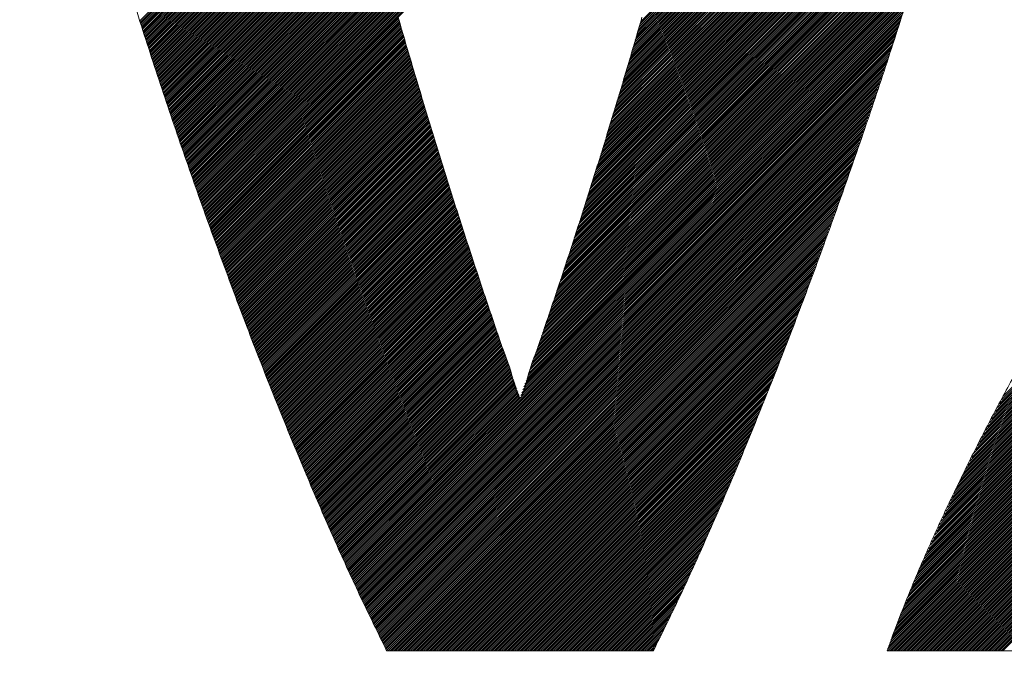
# Model space of a CAD drawing. Header units: millimetres. Extents: x 0 to 1300, y 0 to 891.
# Tile 77 of 141: x 194.86 to 199.58, y 597.48 to 600.63. Entities that reach past the tile are written whole.
import ezdxf

# ---------------------------------------------------------------- set-up
doc = ezdxf.new("R2010")
doc.units = ezdxf.units.MM
doc.header["$LTSCALE"] = 0.545669
doc.layers.add('NoLayerName_001', color=7, linetype='Continuous')
doc.layers.add('NoLayerName_002', color=7, linetype='Continuous')

# ---------------------------------------------------------------- blocks, each defined once
blk = doc.blocks.new('JZB_0007')
at = {"layer": 'NoLayerName_002', "color": 7, "linetype": 'Continuous', "lineweight": 25}
for p, q in [((28.0646, 4.7769), (26.3349, 3.0472)), ((28.0674, 4.7886), (26.3386, 3.0598)), ((28.0533, 4.73), (26.32, 2.9967)), ((28.0561, 4.7417), (26.3237, 3.0094)), ((28.0589, 4.7534), (26.3275, 3.022)), ((28.0617, 4.7652), (26.3312, 3.0346)), ((28.042, 4.6831), (26.3052, 2.9462)), ((28.0448, 4.6948), (26.3089, 2.9589)), ((28.0476, 4.7065), (26.3126, 2.9715)), ((28.0505, 4.7182), (26.3163, 2.9841)), ((28.0307, 4.6361), (26.2903, 2.8957)), ((28.0335, 4.6479), (26.294, 2.9084)), ((28.0364, 4.6596), (26.2977, 2.921)), ((28.0392, 4.6713), (26.3014, 2.9336)), ((28.0194, 4.5892), (26.2754, 2.8452)), ((28.0222, 4.601), (26.2792, 2.8579)), ((28.0251, 4.6127), (26.2829, 2.8705)), ((28.0279, 4.6244), (26.2866, 2.8831)), ((28.0081, 4.5423), (26.2606, 2.7947)), ((28.011, 4.554), (26.2643, 2.8074)), ((28.0138, 4.5658), (26.268, 2.82)), ((28.0166, 4.5775), (26.2717, 2.8326)), ((27.9957, 4.4943), (26.2457, 2.7442)), ((27.9988, 4.5063), (26.2494, 2.7569)), ((28.0019, 4.5183), (26.2531, 2.7695)), ((28.005, 4.5303), (26.2569, 2.7821)), ((27.9833, 4.4462), (26.2302, 2.6931)), ((27.9864, 4.4582), (26.2342, 2.706)), ((27.9895, 4.4702), (26.2381, 2.7188)), ((27.9926, 4.4823), (26.242, 2.7316)), ((27.9709, 4.3982), (26.2145, 2.6418)), ((27.974, 4.4102), (26.2185, 2.6546)), ((27.9771, 4.4222), (26.2224, 2.6675)), ((27.9802, 4.4342), (26.2263, 2.6803)), ((27.9585, 4.3501), (26.1988, 2.5905)), ((27.9616, 4.3621), (26.2028, 2.6033)), ((27.9647, 4.3741), (26.2067, 2.6161)), ((27.9678, 4.3862), (26.2106, 2.629)), ((27.9461, 4.3021), (26.1832, 2.5392)), ((27.9492, 4.3141), (26.1871, 2.552)), ((27.9523, 4.3261), (26.191, 2.5648)), ((27.9554, 4.3381), (26.1949, 2.5776)), ((27.9337, 4.254), (26.1675, 2.4878)), ((27.9368, 4.266), (26.1714, 2.5007)), ((27.9399, 4.2781), (26.1753, 2.5135)), ((27.943, 4.2901), (26.1792, 2.5263)), ((27.9203, 4.205), (26.1518, 2.4365)), ((27.9238, 4.2174), (26.1557, 2.4493)), ((27.9273, 4.2298), (26.1596, 2.4622)), ((27.9306, 4.242), (26.1635, 2.475)), ((27.9098, 4.1678), (26.14, 2.398)), ((27.9133, 4.1802), (26.1439, 2.4108)), ((27.9168, 4.1926), (26.1478, 2.4237)), ((27.8958, 4.1181), (26.1237, 2.3461)), ((27.8993, 4.1305), (26.1278, 2.3591)), ((27.9028, 4.143), (26.132, 2.3722)), ((27.9063, 4.1554), (26.1361, 2.3852)), ((27.8817, 4.0685), (26.1071, 2.2939)), ((27.8852, 4.0809), (26.1113, 2.3069)), ((27.8887, 4.0933), (26.1154, 2.32)), ((27.8923, 4.1057), (26.1195, 2.333)), ((24.9137, 4.0402), (23.9369, 3.0634)), ((24.9226, 4.0402), (23.939, 3.0566)), ((24.9315, 4.0402), (23.9411, 3.0498)), ((24.9404, 4.0402), (23.9432, 3.043)), ((24.9493, 4.0402), (23.9453, 3.0362)), ((24.9582, 4.0402), (23.9474, 3.0294)), ((24.9671, 4.0402), (23.9496, 3.0226)), ((24.976, 4.0402), (23.9517, 3.0158)), ((24.9849, 4.0402), (23.9538, 3.009)), ((24.9938, 4.0402), (23.9559, 3.0022)), ((25.0027, 4.0402), (23.958, 2.9954)), ((25.0116, 4.0402), (23.9601, 2.9886)), ((25.0206, 4.0402), (23.9622, 2.9818)), ((25.0295, 4.0402), (23.9643, 2.9751)), ((25.0384, 4.0402), (23.9665, 2.9683)), ((25.0473, 4.0402), (23.9686, 2.9615)), ((25.0562, 4.0402), (23.9707, 2.9547)), ((25.0651, 4.0402), (23.9729, 2.948)), ((25.074, 4.0402), (23.9751, 2.9413)), ((25.0829, 4.0402), (23.9774, 2.9346)), ((25.0918, 4.0402), (23.9796, 2.928)), ((25.1007, 4.0402), (23.9819, 2.9213)), ((25.1096, 4.0402), (23.9841, 2.9147)), ((25.1186, 4.0402), (23.9864, 2.908)), ((25.1275, 4.0402), (23.9886, 2.9013)), ((25.1364, 4.0402), (23.9909, 2.8947)), ((25.1453, 4.0402), (23.9931, 2.888)), ((25.1542, 4.0402), (23.9954, 2.8814)), ((25.1631, 4.0402), (23.9976, 2.8747)), ((25.172, 4.0402), (23.9999, 2.868)), ((25.1809, 4.0402), (24.0021, 2.8614)), ((25.1898, 4.0402), (24.0044, 2.8547)), ((25.1987, 4.0402), (24.0066, 2.8481)), ((25.2076, 4.0402), (24.0088, 2.8414)), ((25.2165, 4.0402), (24.0111, 2.8347)), ((25.2255, 4.0402), (24.0133, 2.8281)), ((25.2344, 4.0402), (24.0156, 2.8214)), ((25.2433, 4.0402), (24.0178, 2.8148)), ((25.2522, 4.0402), (24.0201, 2.8081)), ((25.2611, 4.0402), (24.0223, 2.8014)), ((25.27, 4.0402), (24.0246, 2.7948)), ((25.2789, 4.0402), (24.0268, 2.7881)), ((25.2878, 4.0402), (24.0291, 2.7814)), ((25.2967, 4.0402), (24.0313, 2.7748)), ((25.3056, 4.0402), (24.0336, 2.7681)), ((25.3145, 4.0402), (24.0358, 2.7615)), ((25.3234, 4.0402), (24.0381, 2.7548)), ((25.3324, 4.0402), (24.0403, 2.7481)), ((25.3413, 4.0402), (24.0426, 2.7415)), ((25.3502, 4.0402), (24.0448, 2.7348)), ((25.3591, 4.0402), (24.0471, 2.7282)), ((25.368, 4.0402), (24.0493, 2.7215)), ((25.3769, 4.0402), (24.0516, 2.7148)), ((25.3858, 4.0402), (24.0538, 2.7082)), ((25.3947, 4.0402), (24.0561, 2.7015)), ((25.4036, 4.0402), (24.0583, 2.6949)), ((25.4125, 4.0402), (24.0606, 2.6882)), ((25.4214, 4.0402), (24.0628, 2.6815)), ((25.4303, 4.0402), (24.0651, 2.6749)), ((25.4393, 4.0402), (24.0673, 2.6682)), ((25.4482, 4.0402), (24.0695, 2.6616)), ((25.4571, 4.0402), (24.0718, 2.6549)), ((25.466, 4.0402), (24.074, 2.6482)), ((25.4749, 4.0402), (24.0763, 2.6416)), ((25.4838, 4.0402), (24.0785, 2.6349)), ((25.4927, 4.0402), (24.0808, 2.6283)), ((25.5016, 4.0402), (24.083, 2.6216)), ((25.5105, 4.0402), (24.0853, 2.6149)), ((25.5194, 4.0402), (24.0875, 2.6083)), ((25.5283, 4.0402), (24.0898, 2.6016)), ((25.5372, 4.0402), (24.092, 2.595)), ((25.5462, 4.0402), (24.0943, 2.5883)), ((25.5551, 4.0402), (24.0965, 2.5816)), ((25.564, 4.0402), (24.0988, 2.575)), ((25.5729, 4.0402), (24.101, 2.5683)), ((25.5818, 4.0402), (24.1033, 2.5617)), ((25.5907, 4.0402), (24.1055, 2.555)), ((25.5996, 4.0402), (24.1078, 2.5483)), ((25.6085, 4.0402), (24.11, 2.5417)), ((25.6174, 4.0402), (24.1123, 2.535)), ((25.6263, 4.0402), (24.1145, 2.5284)), ((25.6352, 4.0402), (24.1168, 2.5217)), ((25.6441, 4.0402), (24.119, 2.515)), ((25.6531, 4.0402), (24.1213, 2.5084)), ((25.662, 4.0402), (24.1235, 2.5017)), ((25.6709, 4.0402), (24.1258, 2.4951)), ((25.6798, 4.0402), (24.128, 2.4884)), ((25.6887, 4.0402), (24.1302, 2.4817)), ((25.6976, 4.0402), (24.1325, 2.4751)), ((25.7065, 4.0402), (24.1347, 2.4684)), ((25.7154, 4.0402), (24.137, 2.4618)), ((25.7243, 4.0402), (24.1392, 2.4551)), ((25.7332, 4.0402), (24.1415, 2.4484)), ((25.7421, 4.0402), (24.1437, 2.4418)), ((25.751, 4.0402), (24.146, 2.4351)), ((25.76, 4.0402), (24.1482, 2.4285)), ((25.7689, 4.0402), (24.1505, 2.4218)), ((25.7778, 4.0402), (24.1527, 2.4151)), ((25.7867, 4.0402), (24.155, 2.4085)), ((25.7956, 4.0402), (24.1572, 2.4018)), ((25.8045, 4.0402), (24.1595, 2.3952)), ((25.8134, 4.0402), (24.1617, 2.3885)), ((25.8223, 4.0402), (24.164, 2.3818)), ((25.8312, 4.0402), (24.1662, 2.3752)), ((25.8401, 4.0402), (24.1685, 2.3685)), ((25.849, 4.0402), (24.1707, 2.3619)), ((25.858, 4.0402), (24.173, 2.3552)), ((25.8669, 4.0402), (24.1752, 2.3485)), ((25.8758, 4.0402), (24.1775, 2.3419)), ((25.8847, 4.0402), (24.1797, 2.3352)), ((25.8936, 4.0402), (24.182, 2.3286)), ((25.9025, 4.0402), (24.1842, 2.3219)), ((25.9114, 4.0402), (24.1865, 2.3152)), ((25.9203, 4.0402), (24.1887, 2.3086)), ((25.9292, 4.0402), (24.191, 2.302)), ((25.9381, 4.0402), (24.1934, 2.2954)), ((25.947, 4.0402), (24.1958, 2.2889)), ((25.9559, 4.0402), (24.1982, 2.2824)), ((25.9649, 4.0402), (24.2005, 2.2759)), ((25.9738, 4.0402), (24.2029, 2.2693)), ((25.9827, 4.0402), (24.2053, 2.2628)), ((25.9916, 4.0402), (24.2077, 2.2563)), ((26.0005, 4.0402), (24.21, 2.2497)), ((26.0094, 4.0402), (24.2124, 2.2432)), ((26.0183, 4.0402), (24.2148, 2.2367)), ((26.0272, 4.0402), (24.2172, 2.2302)), ((26.0361, 4.0402), (24.2196, 2.2236)), ((26.045, 4.0402), (24.2219, 2.2171)), ((26.0539, 4.0402), (24.2243, 2.2106)), ((26.0628, 4.0402), (24.2267, 2.204)), ((26.0718, 4.0402), (24.2291, 2.1975)), ((26.0807, 4.0402), (24.2315, 2.191)), ((26.0896, 4.0402), (24.2338, 2.1844)), ((26.0985, 4.0402), (24.2362, 2.1779)), ((26.1074, 4.0402), (24.2386, 2.1714)), ((26.1163, 4.0402), (24.241, 2.1649)), ((26.1252, 4.0402), (24.2434, 2.1583)), ((26.1341, 4.0402), (24.2457, 2.1518)), ((27.8677, 4.0188), (26.0905, 2.2416)), ((27.8712, 4.0312), (26.0947, 2.2547)), ((27.8747, 4.0437), (26.0988, 2.2677)), ((27.8782, 4.0561), (26.103, 2.2808)), ((27.8537, 3.9692), (26.074, 2.1894)), ((27.8572, 3.9816), (26.0781, 2.2025)), ((27.8607, 3.994), (26.0822, 2.2155)), ((27.8642, 4.0064), (26.0864, 2.2286)), ((27.8432, 3.932), (26.0615, 2.1503)), ((27.8467, 3.9444), (26.0657, 2.1633)), ((27.8502, 3.9568), (26.0698, 2.1764)), ((27.8292, 3.8823), (26.0449, 2.0981)), ((27.8327, 3.8947), (26.0491, 2.1111)), ((27.8362, 3.9071), (26.0532, 2.1242)), ((27.8397, 3.9195), (26.0574, 2.1372)), ((27.8152, 3.8327), (26.0284, 2.0458)), ((27.8187, 3.8451), (26.0325, 2.0589)), ((27.8222, 3.8575), (26.0366, 2.0719)), ((27.8257, 3.8699), (26.0408, 2.085)), ((27.8012, 3.783), (26.011, 1.9928)), ((27.8047, 3.7954), (26.0154, 2.0061)), ((27.8082, 3.8078), (26.0198, 2.0194)), ((27.8117, 3.8203), (26.0242, 2.0327)), ((27.7872, 3.7334), (25.9934, 1.9397)), ((27.7907, 3.7458), (25.9978, 1.9529)), ((27.7942, 3.7582), (26.0022, 1.9662)), ((27.7977, 3.7706), (26.0066, 1.9795)), ((27.7731, 3.6837), (25.9759, 1.8865)), ((27.7766, 3.6961), (25.9803, 1.8998)), ((27.7802, 3.7085), (25.9847, 1.9131)), ((27.7837, 3.721), (25.9891, 1.9264)), ((27.7626, 3.6465), (25.9627, 1.8466)), ((27.7661, 3.6589), (25.9671, 1.8599)), ((27.7696, 3.6713), (25.9715, 1.8732)), ((27.7485, 3.5967), (25.9452, 1.7934)), ((27.7521, 3.6093), (25.9496, 1.8067)), ((27.7556, 3.6217), (25.9539, 1.82)), ((27.7591, 3.6341), (25.9583, 1.8333)), ((27.7324, 3.545), (25.9276, 1.7402)), ((27.7364, 3.5579), (25.932, 1.7535)), ((27.7404, 3.5708), (25.9364, 1.7668)), ((27.7444, 3.5838), (25.9408, 1.7801)), ((30.3598, 3.5444), (28.0776, 1.2622)), ((27.7203, 3.5062), (25.9144, 1.7003)), ((27.7244, 3.5191), (25.9188, 1.7136)), ((27.7284, 3.532), (25.9232, 1.7269)), ((30.3598, 3.4999), (28.0302, 1.1702)), ((30.3598, 3.5088), (28.0396, 1.1886)), ((30.3598, 3.5177), (28.0491, 1.207)), ((30.3598, 3.5266), (28.0586, 1.2254)), ((30.3598, 3.5355), (28.0681, 1.2438)), ((27.7043, 3.4545), (25.8959, 1.6461)), ((27.7083, 3.4674), (25.9006, 1.6597)), ((27.7123, 3.4803), (25.9052, 1.6733)), ((27.7163, 3.4933), (25.9099, 1.6869)), ((30.3598, 3.4553), (27.9828, 1.0783)), ((30.3598, 3.4643), (27.9922, 1.0967)), ((30.3598, 3.4732), (28.0017, 1.115)), ((30.3598, 3.4821), (28.0112, 1.1334)), ((30.3598, 3.491), (28.0207, 1.1518)), ((27.6882, 3.4028), (25.8773, 1.5919)), ((27.6922, 3.4157), (25.8819, 1.6054)), ((27.6962, 3.4286), (25.8866, 1.619)), ((27.7002, 3.4416), (25.8913, 1.6326)), ((30.3598, 3.4019), (27.9259, 0.9679)), ((30.3598, 3.4108), (27.9353, 0.9863)), ((30.3598, 3.4197), (27.9448, 1.0047)), ((30.3598, 3.4286), (27.9543, 1.0231)), ((30.3598, 3.4375), (27.9638, 1.0415)), ((30.3598, 3.4464), (27.9733, 1.0599)), ((27.6761, 3.364), (25.8633, 1.5511)), ((27.6802, 3.3769), (25.8679, 1.5647)), ((27.6842, 3.3899), (25.8726, 1.5783)), ((30.3598, 3.3573), (27.8785, 0.876)), ((30.3598, 3.3663), (27.8879, 0.8944)), ((30.3598, 3.3752), (27.8974, 0.9128)), ((30.3598, 3.3841), (27.9069, 0.9311)), ((30.3598, 3.393), (27.9164, 0.9495)), ((27.6601, 3.3123), (25.8446, 1.4969)), ((27.6641, 3.3252), (25.8493, 1.5104)), ((27.6681, 3.3382), (25.854, 1.524)), ((27.6721, 3.3511), (25.8586, 1.5376)), ((30.3598, 3.3128), (27.8398, 0.7928)), ((30.3598, 3.3217), (27.8473, 0.8092)), ((30.3598, 3.3306), (27.8548, 0.8256)), ((30.3598, 3.3395), (27.8623, 0.8421)), ((30.3598, 3.3484), (27.8699, 0.8585)), ((27.644, 3.2606), (25.826, 1.4426)), ((27.648, 3.2735), (25.8306, 1.4562)), ((27.652, 3.2865), (25.8353, 1.4697)), ((27.6561, 3.2994), (25.84, 1.4833)), ((30.3598, 3.2594), (27.7948, 0.6943)), ((30.3598, 3.2683), (27.8023, 0.7107)), ((30.3598, 3.2772), (27.8098, 0.7271)), ((30.3598, 3.2861), (27.8173, 0.7436)), ((30.3598, 3.295), (27.8248, 0.76)), ((30.3598, 3.3039), (27.8323, 0.7764)), ((27.6319, 3.2218), (25.812, 1.4019)), ((27.636, 3.2347), (25.8167, 1.4154)), ((27.64, 3.2477), (25.8213, 1.429)), ((30.3598, 3.2148), (27.7572, 0.6122)), ((30.3598, 3.2237), (27.7647, 0.6286)), ((30.3598, 3.2326), (27.7722, 0.6451)), ((30.3598, 3.2415), (27.7798, 0.6615)), ((30.3598, 3.2504), (27.7873, 0.6779)), ((27.6159, 3.1701), (25.7931, 1.3474)), ((27.6199, 3.183), (25.798, 1.3611)), ((27.6239, 3.196), (25.8027, 1.3747)), ((27.6279, 3.2089), (25.8073, 1.3883)), ((30.3598, 3.1703), (27.7197, 0.5301)), ((30.3598, 3.1792), (27.7272, 0.5466)), ((30.3598, 3.1881), (27.7347, 0.563)), ((30.3598, 3.197), (27.7422, 0.5794)), ((30.3598, 3.2059), (27.7497, 0.5958)), ((27.5998, 3.1184), (25.7737, 1.2923)), ((27.6038, 3.1313), (25.7786, 1.3061)), ((27.6078, 3.1443), (25.7834, 1.3199)), ((27.6119, 3.1572), (25.7883, 1.3336)), ((30.3598, 3.1168), (27.6746, 0.4316)), ((30.3598, 3.1257), (27.6822, 0.4481)), ((30.3598, 3.1346), (27.6897, 0.4645)), ((30.3598, 3.1435), (27.6972, 0.4809)), ((30.3598, 3.1525), (27.7047, 0.4973)), ((30.3598, 3.1614), (27.7122, 0.5137)), ((25.1768, 3.074), (24.2481, 2.1453)), ((27.5878, 3.0796), (24.9358, 0.4276)), ((27.5918, 3.0926), (25.764, 1.2648)), ((27.5958, 3.1055), (25.7689, 1.2786)), ((30.3598, 3.0723), (27.6432, 0.3557)), ((30.3598, 3.0812), (27.6494, 0.3707)), ((30.3598, 3.0901), (27.6555, 0.3858)), ((30.3598, 3.099), (27.6616, 0.4008)), ((30.3598, 3.1079), (27.6678, 0.4159)), ((25.1788, 3.0671), (24.2505, 2.1387)), ((25.1808, 3.0602), (24.2529, 2.1322)), ((25.1828, 3.0533), (24.2553, 2.1257)), ((25.1849, 3.0464), (24.2576, 2.1192)), ((25.1869, 3.0395), (24.26, 2.1126)), ((25.1889, 3.0326), (24.2624, 2.1061)), ((25.1909, 3.0257), (24.2648, 2.0996)), ((27.5837, 3.0667), (24.9386, 0.4215)), ((27.5797, 3.0538), (24.9414, 0.4154)), ((27.5757, 3.0409), (24.9442, 0.4093)), ((27.5717, 3.0279), (24.947, 0.4032)), ((30.3598, 3.0277), (27.6125, 0.2804)), ((30.3598, 3.0366), (27.6186, 0.2955)), ((30.3598, 3.0456), (27.6248, 0.3105)), ((30.3598, 3.0545), (27.6309, 0.3256)), ((30.3598, 3.0634), (27.6371, 0.3406)), ((25.1929, 3.0188), (24.2672, 2.093)), ((25.1949, 3.0119), (24.2695, 2.0865)), ((25.1969, 3.005), (24.2719, 2.08)), ((25.1989, 2.9981), (24.2743, 2.0735)), ((25.201, 2.9912), (24.2767, 2.0669)), ((25.203, 2.9843), (24.279, 2.0604)), ((25.205, 2.9774), (24.2814, 2.0539)), ((27.5677, 3.015), (24.9498, 0.3971)), ((27.5636, 3.0021), (24.9526, 0.391)), ((27.5596, 2.9892), (24.9554, 0.3849)), ((27.5556, 2.9762), (24.9582, 0.3788)), ((30.3598, 2.9832), (27.5818, 0.2052)), ((30.3598, 2.9921), (27.5879, 0.2202)), ((30.3598, 3.001), (27.5941, 0.2353)), ((30.3598, 3.0099), (27.6002, 0.2503)), ((30.3598, 3.0188), (27.6064, 0.2654)), ((25.207, 2.9705), (24.2838, 2.0473)), ((25.209, 2.9637), (24.2862, 2.0408)), ((25.2111, 2.9568), (24.2886, 2.0343)), ((25.2131, 2.9499), (24.2909, 2.0278)), ((25.2151, 2.943), (24.2933, 2.0212)), ((25.2171, 2.9361), (24.2957, 2.0147)), ((25.2191, 2.9292), (24.2981, 2.0082)), ((27.5516, 2.9633), (24.961, 0.3727)), ((27.5475, 2.9503), (24.9638, 0.3666)), ((27.543, 2.9368), (24.9666, 0.3605)), ((30.3598, 2.9297), (27.549, 0.1189)), ((30.3598, 2.9387), (27.5544, 0.1333)), ((30.3598, 2.9476), (27.5599, 0.1476)), ((30.3598, 2.9565), (27.5654, 0.162)), ((30.3598, 2.9654), (27.5709, 0.1764)), ((30.3598, 2.9743), (27.5763, 0.1908)), ((25.2212, 2.9223), (24.3005, 2.0016)), ((25.2232, 2.9154), (24.3028, 1.9951)), ((25.2252, 2.9086), (24.3052, 1.9886)), ((25.2272, 2.9017), (24.3076, 1.982)), ((25.2292, 2.8948), (24.31, 1.9755)), ((25.2313, 2.8879), (24.3124, 1.969)), ((25.2333, 2.881), (24.3147, 1.9625)), ((27.5384, 2.9234), (24.9694, 0.3544)), ((27.5339, 2.91), (24.9722, 0.3483)), ((27.5293, 2.8965), (24.975, 0.3422)), ((27.5248, 2.8831), (24.9778, 0.3361)), ((30.3756, 2.901), (27.5228, 0.0481)), ((30.3796, 2.8961), (27.5237, 0.0401)), ((30.3716, 2.9059), (27.5279, 0.0622)), ((30.3836, 2.8911), (27.5326, 0.0401)), ((30.3676, 2.9108), (27.5331, 0.0762)), ((30.3636, 2.9157), (27.5382, 0.0903)), ((30.3876, 2.8862), (27.5415, 0.0401)), ((30.3598, 2.9208), (27.5435, 0.1045)), ((30.3915, 2.8813), (27.5504, 0.0401)), ((25.2353, 2.8741), (24.3171, 1.9559)), ((25.2373, 2.8672), (24.3195, 1.9494)), ((25.2393, 2.8603), (24.3219, 1.9429)), ((25.2414, 2.8535), (24.3243, 1.9363)), ((25.2434, 2.8466), (24.3266, 1.9298)), ((25.2455, 2.8397), (24.329, 1.9233)), ((27.5203, 2.8696), (24.9806, 0.33)), ((27.5157, 2.8562), (24.9834, 0.3239)), ((27.5112, 2.8427), (24.9862, 0.3178)), ((30.3955, 2.8764), (27.5593, 0.0401)), ((30.3995, 2.8714), (27.5682, 0.0401)), ((30.4035, 2.8665), (27.5771, 0.0401)), ((30.4075, 2.8616), (27.586, 0.0401)), ((30.4114, 2.8566), (27.5949, 0.0401)), ((30.4153, 2.8516), (27.6038, 0.0401)), ((30.4193, 2.8466), (27.6127, 0.0401)), ((30.4232, 2.8417), (27.6216, 0.0401)), ((30.4271, 2.8367), (27.6306, 0.0401)), ((25.2475, 2.8329), (24.3314, 1.9168)), ((25.2496, 2.826), (24.3338, 1.9102)), ((25.2517, 2.8192), (24.3362, 1.9037)), ((25.2537, 2.8124), (24.3385, 1.8972)), ((25.2558, 2.8055), (24.3409, 1.8906)), ((25.2579, 2.7987), (24.3433, 1.8841)), ((25.2599, 2.7918), (24.3457, 1.8776)), ((27.5066, 2.8293), (24.989, 0.3117)), ((27.5021, 2.8158), (24.9919, 0.3056)), ((27.4976, 2.8024), (24.9947, 0.2995)), ((27.493, 2.7889), (24.9975, 0.2934)), ((30.4311, 2.8317), (27.6395, 0.0401)), ((30.435, 2.8267), (27.6484, 0.0401)), ((30.4389, 2.8218), (27.6573, 0.0401)), ((30.4428, 2.8168), (27.6662, 0.0401)), ((30.4468, 2.8118), (27.6751, 0.0401)), ((30.4507, 2.8068), (27.684, 0.0401)), ((30.4546, 2.8019), (27.6929, 0.0401)), ((30.4586, 2.7969), (27.7018, 0.0401)), ((30.4625, 2.7919), (27.7107, 0.0401)), ((30.4664, 2.7869), (27.7196, 0.0401)), ((25.262, 2.785), (24.348, 1.8711)), ((25.264, 2.7781), (24.3504, 1.8645)), ((25.2661, 2.7713), (24.3528, 1.858)), ((25.2682, 2.7645), (24.3552, 1.8515)), ((25.2702, 2.7576), (24.3576, 1.8449)), ((25.2723, 2.7508), (24.3599, 1.8384)), ((25.2744, 2.7439), (24.3623, 1.8319)), ((27.4885, 2.7755), (25.0003, 0.2873)), ((27.4839, 2.762), (25.0031, 0.2812)), ((27.4794, 2.7486), (25.0059, 0.275)), ((30.4703, 2.7819), (27.7285, 0.0401)), ((30.4741, 2.7768), (27.7375, 0.0401)), ((30.478, 2.7717), (27.7464, 0.0401)), ((30.4818, 2.7666), (27.7553, 0.0401)), ((30.4856, 2.7616), (27.7642, 0.0401)), ((30.4895, 2.7565), (27.7731, 0.0401)), ((30.4933, 2.7514), (27.782, 0.0401)), ((30.4971, 2.7464), (27.7909, 0.0401)), ((30.501, 2.7413), (27.7998, 0.0401)), ((25.2764, 2.7371), (24.3647, 1.8254)), ((25.2785, 2.7302), (24.3671, 1.8188)), ((25.2806, 2.7234), (24.3695, 1.8123)), ((25.2826, 2.7166), (24.3718, 1.8058)), ((25.2847, 2.7097), (24.3742, 1.7992)), ((25.2868, 2.7029), (24.3766, 1.7927)), ((25.2888, 2.696), (24.379, 1.7862)), ((27.4749, 2.7351), (25.0088, 0.269)), ((27.4703, 2.7217), (25.0117, 0.263)), ((27.4658, 2.7082), (25.0146, 0.257)), ((27.4612, 2.6948), (25.0175, 0.251)), ((30.5048, 2.7362), (27.8087, 0.0401)), ((30.5087, 2.7311), (27.8176, 0.0401)), ((30.5125, 2.7261), (27.8265, 0.0401)), ((30.5163, 2.721), (27.8354, 0.0401)), ((30.5202, 2.7159), (27.8444, 0.0401)), ((30.524, 2.7109), (27.8533, 0.0401)), ((25.2909, 2.6892), (24.3814, 1.7796)), ((25.293, 2.6823), (24.3837, 1.7731)), ((25.295, 2.6755), (24.3861, 1.7666)), ((25.2971, 2.6687), (24.3885, 1.7601)), ((25.2992, 2.6618), (24.3909, 1.7535)), ((25.3012, 2.655), (24.3933, 1.747)), ((25.3033, 2.6481), (24.3956, 1.7405)), ((27.4567, 2.6813), (25.0204, 0.245)), ((27.4522, 2.6679), (25.0233, 0.2391)), ((27.4476, 2.6544), (25.0262, 0.2331)), ((25.3054, 2.6413), (24.398, 1.7339)), ((25.3074, 2.6344), (24.4004, 1.7274)), ((25.3095, 2.6276), (24.4028, 1.7209)), ((25.3116, 2.6208), (24.4052, 1.7144)), ((25.3136, 2.6139), (24.4075, 1.7078)), ((25.3157, 2.6071), (24.4099, 1.7013)), ((25.3178, 2.6002), (24.4123, 1.6948)), ((27.4431, 2.641), (25.0292, 0.2271)), ((27.4385, 2.6275), (25.0321, 0.2211)), ((27.434, 2.6141), (25.035, 0.2151)), ((27.4295, 2.6006), (25.0379, 0.2091)), ((25.3198, 2.5934), (24.4147, 1.6882)), ((25.3219, 2.5865), (24.4171, 1.6817)), ((25.3239, 2.5797), (24.4194, 1.6752)), ((25.326, 2.5729), (24.4219, 1.6687)), ((25.3281, 2.566), (24.4244, 1.6623)), ((25.3301, 2.5592), (24.4269, 1.6559)), ((25.3322, 2.5523), (24.4293, 1.6495)), ((27.4249, 2.5872), (25.0408, 0.2031)), ((27.4204, 2.5737), (25.0437, 0.1971)), ((27.4158, 2.5603), (25.0466, 0.1911)), ((25.3343, 2.5455), (24.4318, 1.643)), ((25.3363, 2.5386), (24.4343, 1.6366)), ((25.3384, 2.5318), (24.4368, 1.6302)), ((25.3405, 2.525), (24.4393, 1.6238)), ((25.3425, 2.5181), (24.4418, 1.6173)), ((25.3446, 2.5113), (24.4442, 1.6109)), ((25.3467, 2.5044), (24.4467, 1.6045)), ((27.4113, 2.5469), (25.0495, 0.1851)), ((27.4068, 2.5334), (25.0524, 0.1791)), ((27.4022, 2.52), (25.0553, 0.1731)), ((27.3977, 2.5065), (25.0583, 0.1671)), ((25.3487, 2.4976), (24.4492, 1.598)), ((25.3509, 2.4908), (24.4517, 1.5916)), ((25.353, 2.484), (24.4542, 1.5852)), ((25.3551, 2.4772), (24.4566, 1.5788)), ((25.3572, 2.4705), (24.4591, 1.5723)), ((25.3594, 2.4637), (24.4616, 1.5659)), ((25.3615, 2.4569), (24.4641, 1.5595)), ((27.3932, 2.4931), (25.0612, 0.1611)), ((27.3886, 2.4796), (25.0641, 0.1551)), ((27.3841, 2.4662), (25.067, 0.1491)), ((25.3636, 2.4501), (24.4666, 1.553)), ((25.3658, 2.4433), (24.469, 1.5466)), ((25.3679, 2.4366), (24.4715, 1.5402)), ((25.37, 2.4298), (24.474, 1.5338)), ((25.3721, 2.423), (24.4765, 1.5273)), ((25.3743, 2.4162), (24.479, 1.5209)), ((25.3764, 2.4094), (24.4814, 1.5145)), ((27.3795, 2.4527), (25.0699, 0.1431)), ((27.375, 2.4393), (25.0728, 0.1371)), ((27.3705, 2.4258), (25.0757, 0.1311)), ((27.3659, 2.4124), (25.0786, 0.1251)), ((25.3785, 2.4026), (24.4839, 1.5081)), ((25.3806, 2.3959), (24.4864, 1.5016)), ((25.3828, 2.3891), (24.4889, 1.4952)), ((25.3849, 2.3823), (24.4914, 1.4888)), ((25.387, 2.3755), (24.4938, 1.4823)), ((25.3891, 2.3687), (24.4963, 1.4759)), ((25.3913, 2.3619), (24.4988, 1.4695)), ((27.3614, 2.3989), (25.0815, 0.1191)), ((27.3568, 2.3855), (25.0845, 0.1131)), ((27.3523, 2.372), (25.0874, 0.1071)), ((25.3934, 2.3552), (24.5013, 1.4631)), ((25.3955, 2.3484), (24.5038, 1.4566)), ((25.3976, 2.3416), (24.5062, 1.4502)), ((25.3998, 2.3348), (24.5087, 1.4438)), ((25.4019, 2.328), (24.5112, 1.4373)), ((25.404, 2.3213), (24.5137, 1.4309)), ((25.4062, 2.3145), (24.5162, 1.4245)), ((27.3478, 2.3586), (25.0903, 0.1011)), ((27.3432, 2.3451), (25.0932, 0.0951)), ((27.3387, 2.3317), (25.0961, 0.0891)), ((27.3341, 2.3182), (25.099, 0.0831)), ((25.4083, 2.3077), (24.5186, 1.4181)), ((25.4104, 2.3009), (24.5211, 1.4116)), ((25.4125, 2.2941), (24.5236, 1.4052)), ((25.4147, 2.2873), (24.5261, 1.3988)), ((25.4168, 2.2806), (24.5286, 1.3924)), ((25.4189, 2.2738), (24.5311, 1.3859)), ((25.421, 2.267), (24.5335, 1.3795)), ((27.3296, 2.3048), (25.1019, 0.0771)), ((27.3245, 2.2908), (25.1048, 0.0711)), ((27.3194, 2.2767), (25.1077, 0.0651)), ((25.4232, 2.2602), (24.536, 1.3731)), ((25.4253, 2.2534), (24.5385, 1.3667)), ((25.4274, 2.2467), (24.5411, 1.3603)), ((25.4295, 2.2399), (24.5436, 1.354)), ((25.4317, 2.2331), (24.5462, 1.3476)), ((25.4338, 2.2263), (24.5487, 1.3413)), ((27.3143, 2.2627), (25.1106, 0.0591)), ((27.3091, 2.2487), (25.1136, 0.0531)), ((27.304, 2.2347), (25.1165, 0.0471)), ((27.2989, 2.2207), (25.1194, 0.0411)), ((25.4359, 2.2195), (24.5513, 1.3349)), ((25.438, 2.2127), (24.5539, 1.3285)), ((25.4402, 2.206), (24.5564, 1.3222)), ((25.4423, 2.1992), (24.559, 1.3158)), ((25.4444, 2.1924), (24.5615, 1.3095)), ((25.4465, 2.1856), (24.5641, 1.3031)), ((25.4487, 2.1788), (24.5666, 1.2968)), ((27.2938, 2.2067), (25.1273, 0.0401)), ((27.2887, 2.1926), (25.1362, 0.0401)), ((27.2836, 2.1786), (25.1451, 0.0401)), ((25.4508, 2.172), (24.5692, 1.2904)), ((25.4529, 2.1653), (24.5717, 1.2841)), ((25.4551, 2.1585), (24.5743, 1.2777)), ((25.4572, 2.1517), (24.5768, 1.2713)), ((25.4594, 2.145), (24.5794, 1.265)), ((25.4615, 2.1383), (24.5819, 1.2586)), ((25.4637, 2.1315), (24.5845, 1.2523)), ((27.2785, 2.1646), (25.154, 0.0401)), ((27.2734, 2.1506), (25.1629, 0.0401)), ((27.2683, 2.1366), (25.1718, 0.0401)), ((25.4659, 2.1248), (24.587, 1.2459)), ((25.4681, 2.1181), (24.5896, 1.2396)), ((25.4703, 2.1114), (24.5921, 1.2332)), ((25.4725, 2.1047), (24.5947, 1.2268)), ((25.4747, 2.0979), (24.5972, 1.2205)), ((25.4769, 2.0912), (24.5998, 1.2141)), ((25.4791, 2.0845), (24.6023, 1.2078)), ((27.2632, 2.1225), (25.1807, 0.0401)), ((27.2581, 2.1085), (25.1896, 0.0401)), ((27.2529, 2.0945), (25.1986, 0.0401)), ((27.2478, 2.0805), (25.2075, 0.0401)), ((25.4812, 2.0778), (24.6049, 1.2014)), ((25.4834, 2.0711), (24.6074, 1.1951)), ((25.4856, 2.0643), (24.61, 1.1887)), ((25.4878, 2.0576), (24.6125, 1.1823)), ((25.49, 2.0509), (24.6151, 1.176)), ((25.4922, 2.0442), (24.6176, 1.1696)), ((25.4944, 2.0375), (24.6202, 1.1633)), ((25.4966, 2.0307), (24.6228, 1.1569)), ((27.2427, 2.0665), (25.2164, 0.0401)), ((27.2376, 2.0525), (25.2253, 0.0401)), ((27.2325, 2.0384), (25.2342, 0.0401)), ((25.4988, 2.024), (24.6253, 1.1506)), ((25.5009, 2.0173), (24.6279, 1.1442)), ((25.5031, 2.0106), (24.6304, 1.1379)), ((25.5053, 2.0039), (24.633, 1.1315)), ((25.5075, 1.9971), (24.6355, 1.1251)), ((25.5097, 1.9904), (24.6381, 1.1188)), ((25.5119, 1.9837), (24.6406, 1.1124)), ((27.2274, 2.0244), (25.2431, 0.0401)), ((27.2223, 2.0104), (25.252, 0.0401)), ((27.2172, 1.9964), (25.2609, 0.0401)), ((25.5141, 1.977), (24.6432, 1.1061)), ((25.5163, 1.9703), (24.6457, 1.0997)), ((25.5185, 1.9635), (24.6483, 1.0934)), ((25.5206, 1.9568), (24.6508, 1.087)), ((25.5228, 1.9501), (24.6534, 1.0806)), ((25.525, 1.9434), (24.656, 1.0743)), ((25.5272, 1.9367), (24.6586, 1.068)), ((27.2121, 1.9824), (25.2698, 0.0401)), ((27.207, 1.9684), (25.2787, 0.0401)), ((27.2019, 1.9543), (25.2876, 0.0401)), ((27.1968, 1.9403), (25.2965, 0.0401)), ((25.5294, 1.9299), (24.6612, 1.0618)), ((25.5316, 1.9232), (24.6638, 1.0555)), ((25.5338, 1.9165), (24.6665, 1.0492)), ((25.536, 1.9098), (24.6691, 1.0429)), ((25.5382, 1.9031), (24.6717, 1.0366)), ((25.5403, 1.8963), (24.6744, 1.0304)), ((25.5425, 1.8896), (24.677, 1.0241)), ((27.1916, 1.9263), (25.3055, 0.0401)), ((27.1865, 1.9123), (25.3144, 0.0401)), ((27.1814, 1.8983), (25.3233, 0.0401)), ((29.747, 1.9249), (27.8622, 0.0401)), ((29.7354, 1.9044), (27.8711, 0.0401)), ((25.5447, 1.8829), (24.6796, 1.0178)), ((25.5469, 1.8762), (24.6822, 1.0115)), ((25.5491, 1.8695), (24.6849, 1.0052)), ((25.5513, 1.8627), (24.6875, 0.999)), ((25.5535, 1.856), (24.6901, 0.9927)), ((25.5557, 1.8493), (24.6928, 0.9864)), ((25.5579, 1.8426), (24.6954, 0.9801)), ((27.1763, 1.8843), (25.3322, 0.0401)), ((27.1712, 1.8702), (25.3411, 0.0401)), ((27.1661, 1.8562), (25.35, 0.0401)), ((27.161, 1.8422), (25.3589, 0.0401)), ((29.724, 1.8841), (27.88, 0.0401)), ((29.7127, 1.8639), (27.8889, 0.0401)), ((29.7013, 1.8436), (27.8978, 0.0401)), ((25.56, 1.8359), (24.698, 0.9738)), ((25.5622, 1.8292), (24.7006, 0.9676)), ((25.5644, 1.8224), (24.7033, 0.9613)), ((25.5666, 1.8157), (24.7059, 0.955)), ((25.5688, 1.809), (24.7085, 0.9487)), ((25.571, 1.8023), (24.7112, 0.9424)), ((25.5733, 1.7957), (24.7138, 0.9362)), ((27.1559, 1.8282), (25.3678, 0.0401)), ((27.1508, 1.8142), (25.3767, 0.0401)), ((27.1457, 1.8002), (25.3856, 0.0401)), ((29.6899, 1.8234), (27.9067, 0.0401)), ((29.6786, 1.8031), (27.9156, 0.0401)), ((25.5756, 1.789), (24.7164, 0.9299)), ((25.5778, 1.7824), (24.719, 0.9236)), ((25.5801, 1.7757), (24.7217, 0.9173)), ((25.5823, 1.7691), (24.7243, 0.911)), ((25.5846, 1.7624), (24.7269, 0.9048)), ((25.5868, 1.7558), (24.7295, 0.8985)), ((25.5891, 1.7491), (24.7322, 0.8922)), ((27.1406, 1.7861), (25.3945, 0.0401)), ((27.1354, 1.7721), (25.4034, 0.0401)), ((27.1303, 1.7581), (25.4124, 0.0401)), ((29.6672, 1.7828), (27.9245, 0.0401)), ((29.6559, 1.7626), (27.9334, 0.0401)), ((25.5913, 1.7424), (24.7348, 0.8859)), ((25.5936, 1.7358), (24.7374, 0.8796)), ((25.5959, 1.7291), (24.7401, 0.8734)), ((25.5981, 1.7225), (24.7427, 0.8671)), ((25.6004, 1.7158), (24.7453, 0.8608)), ((25.6026, 1.7092), (24.7479, 0.8545)), ((25.6049, 1.7025), (24.7506, 0.8482)), ((27.1252, 1.7441), (25.4213, 0.0401)), ((27.1201, 1.7301), (25.4302, 0.0401)), ((27.115, 1.716), (25.4391, 0.0401)), ((27.1099, 1.702), (25.448, 0.0401)), ((29.6445, 1.7423), (27.9423, 0.0401)), ((29.6332, 1.722), (27.9513, 0.0401)), ((29.6218, 1.7018), (27.9602, 0.0401)), ((25.6071, 1.6959), (24.7532, 0.842)), ((25.6094, 1.6892), (24.7558, 0.8357)), ((25.6116, 1.6826), (24.7585, 0.8294)), ((25.6139, 1.6759), (24.7611, 0.8231)), ((25.6161, 1.6693), (24.7637, 0.8168)), ((25.6184, 1.6626), (24.7663, 0.8105)), ((25.6207, 1.656), (24.769, 0.8043)), ((27.1048, 1.688), (25.4569, 0.0401)), ((27.0997, 1.674), (25.4658, 0.0401)), ((27.0941, 1.6595), (25.4747, 0.0401)), ((29.6104, 1.6815), (27.9691, 0.0401)), ((29.5991, 1.6612), (27.978, 0.0401)), ((25.6229, 1.6493), (24.7716, 0.798)), ((25.6252, 1.6426), (24.7743, 0.7918)), ((25.6274, 1.636), (24.777, 0.7856)), ((25.6297, 1.6293), (24.7797, 0.7794)), ((25.6319, 1.6227), (24.7824, 0.7732)), ((25.6342, 1.616), (24.7851, 0.767)), ((25.6364, 1.6094), (24.7878, 0.7608)), ((27.0885, 1.645), (25.4836, 0.0401)), ((27.0829, 1.6304), (25.4925, 0.0401)), ((27.0773, 1.6159), (25.5014, 0.0401)), ((29.5891, 1.6423), (27.9869, 0.0401)), ((29.5798, 1.6241), (27.9958, 0.0401)), ((29.5704, 1.6058), (28.0047, 0.0401)), ((25.6387, 1.6027), (24.7905, 0.7546)), ((25.641, 1.5961), (24.7933, 0.7484)), ((25.6432, 1.5894), (24.796, 0.7422)), ((25.6455, 1.5828), (24.7987, 0.736)), ((25.6477, 1.5761), (24.8014, 0.7298)), ((25.65, 1.5695), (24.8041, 0.7236)), ((25.6522, 1.5628), (24.8068, 0.7174)), ((27.0717, 1.6014), (25.5103, 0.0401)), ((27.0661, 1.5869), (25.5193, 0.0401)), ((27.0605, 1.5724), (25.5282, 0.0401)), ((29.5611, 1.5876), (28.0136, 0.0401)), ((29.5518, 1.5694), (28.0225, 0.0401)), ((25.6545, 1.5562), (24.8095, 0.7112)), ((25.6567, 1.5495), (24.8122, 0.705)), ((25.659, 1.5428), (24.8149, 0.6988)), ((25.6613, 1.5362), (24.8177, 0.6926)), ((25.6635, 1.5295), (24.8204, 0.6864)), ((25.6658, 1.5229), (24.8231, 0.6802)), ((25.668, 1.5162), (24.8258, 0.674)), ((27.0549, 1.5579), (25.5371, 0.0401)), ((27.0493, 1.5434), (25.546, 0.0401)), ((27.0437, 1.5289), (25.5549, 0.0401)), ((27.0381, 1.5144), (25.5638, 0.0401)), ((29.5424, 1.5511), (28.0314, 0.0401)), ((29.5331, 1.5329), (28.0403, 0.0401)), ((29.5238, 1.5146), (28.0493, 0.0401)), ((25.6703, 1.5096), (24.8285, 0.6678)), ((25.6725, 1.5029), (24.8312, 0.6616)), ((25.6748, 1.4963), (24.8339, 0.6554)), ((25.677, 1.4896), (24.8366, 0.6492)), ((25.6793, 1.483), (24.8393, 0.643)), ((25.6815, 1.4763), (24.8421, 0.6368)), ((25.6838, 1.4697), (24.8448, 0.6306)), ((27.0325, 1.4999), (25.5727, 0.0401)), ((27.0269, 1.4854), (25.5816, 0.0401)), ((27.0213, 1.4709), (25.5905, 0.0401)), ((29.5144, 1.4964), (28.0582, 0.0401)), ((29.5051, 1.4781), (28.0671, 0.0401)), ((25.6861, 1.4631), (24.8475, 0.6244)), ((25.6884, 1.4565), (24.8502, 0.6182)), ((25.6907, 1.4499), (24.8529, 0.612)), ((25.6931, 1.4433), (24.8556, 0.6058)), ((25.6954, 1.4367), (24.8583, 0.5996)), ((25.6977, 1.4301), (24.861, 0.5935)), ((25.7, 1.4235), (24.8638, 0.5873)), ((25.7023, 1.4169), (24.8665, 0.5811)), ((27.0157, 1.4563), (25.5994, 0.0401)), ((27.0101, 1.4418), (25.6083, 0.0401)), ((27.0045, 1.4273), (25.6172, 0.0401)), ((29.4957, 1.4599), (28.076, 0.0401)), ((25.7046, 1.4103), (24.8692, 0.5749)), ((25.7069, 1.4037), (24.8719, 0.5687)), ((25.7092, 1.3971), (24.8746, 0.5625)), ((25.7115, 1.3905), (24.8773, 0.5563)), ((25.7138, 1.3839), (24.88, 0.5501)), ((25.7161, 1.3773), (24.8827, 0.5439)), ((25.7184, 1.3707), (24.8854, 0.5377)), ((26.9989, 1.4128), (25.6262, 0.0401)), ((26.9933, 1.3983), (25.6351, 0.0401)), ((26.9877, 1.3838), (25.644, 0.0401)), ((25.7207, 1.3641), (24.8882, 0.5315)), ((25.7231, 1.3575), (24.8909, 0.5253)), ((25.7254, 1.3509), (24.8937, 0.5192)), ((25.7277, 1.3443), (24.8965, 0.5131)), ((25.73, 1.3377), (24.8993, 0.507)), ((25.7323, 1.3311), (24.9021, 0.5009)), ((25.7346, 1.3245), (24.9049, 0.4948)), ((26.982, 1.3693), (25.6529, 0.0401)), ((26.976, 1.3544), (25.6618, 0.0401)), ((26.9701, 1.3395), (25.6707, 0.0401)), ((26.9641, 1.3246), (25.6796, 0.0401)), ((25.7369, 1.3179), (24.9077, 0.4887)), ((25.7392, 1.3113), (24.9105, 0.4826)), ((25.7415, 1.3047), (24.9133, 0.4765)), ((25.7439, 1.2981), (24.9161, 0.4704)), ((25.7462, 1.2915), (24.9189, 0.4643)), ((25.7485, 1.285), (24.9217, 0.4582)), ((25.7509, 1.2784), (24.9245, 0.4521)), ((26.9581, 1.3097), (25.6885, 0.0401)), ((26.9521, 1.2948), (25.6974, 0.0401)), ((26.9462, 1.2799), (25.7063, 0.0401)), ((25.7532, 1.2718), (24.9274, 0.446)), ((25.7555, 1.2652), (24.9302, 0.4399)), ((25.7579, 1.2587), (24.933, 0.4337)), ((26.9402, 1.2651), (25.7152, 0.0401)), ((26.9342, 1.2502), (25.7242, 0.0401)), ((26.9282, 1.2353), (25.7331, 0.0401)), ((26.9223, 1.2204), (25.742, 0.0401)), ((26.9163, 1.2055), (25.7509, 0.0401)), ((26.9103, 1.1906), (25.7598, 0.0401)), ((26.9043, 1.1758), (25.7687, 0.0401)), ((26.8983, 1.1609), (25.7776, 0.0401)), ((26.8924, 1.146), (25.7865, 0.0401)), ((26.8864, 1.1311), (25.7954, 0.0401)), ((26.8804, 1.1162), (25.8043, 0.0401)), ((26.8744, 1.1013), (25.8132, 0.0401)), ((26.8685, 1.0864), (25.8221, 0.0401)), ((26.8623, 1.0714), (25.8311, 0.0401)), ((26.8559, 1.0561), (25.84, 0.0401)), ((26.8495, 1.0408), (25.8489, 0.0401)), ((26.8431, 1.0254), (25.8578, 0.0401)), ((26.8367, 1.0101), (25.8667, 0.0401)), ((26.8303, 0.9948), (25.8756, 0.0401)), ((26.8239, 0.9795), (25.8845, 0.0401)), ((26.8174, 0.9641), (25.8934, 0.0401)), ((26.811, 0.9488), (25.9023, 0.0401)), ((26.8046, 0.9335), (25.9112, 0.0401)), ((26.7982, 0.9182), (25.9201, 0.0401)), ((26.7918, 0.9029), (25.929, 0.0401)), ((26.7854, 0.8875), (25.938, 0.0401)), ((26.779, 0.8722), (25.9469, 0.0401)), ((26.7726, 0.8569), (25.9558, 0.0401)), ((26.7661, 0.8416), (25.9647, 0.0401)), ((26.7597, 0.8263), (25.9736, 0.0401)), ((26.7533, 0.8109), (25.9825, 0.0401)), ((26.7469, 0.7956), (25.9914, 0.0401)), ((26.74, 0.7798), (26.0003, 0.0401)), ((26.7331, 0.764), (26.0092, 0.0401)), ((26.7261, 0.7481), (26.0181, 0.0401)), ((26.7192, 0.7323), (26.027, 0.0401)), ((26.7123, 0.7164), (26.0359, 0.0401)), ((26.7053, 0.7006), (26.0449, 0.0401)), ((26.6984, 0.6848), (26.0538, 0.0401)), ((26.6915, 0.6689), (26.0627, 0.0401)), ((26.6845, 0.6531), (26.0716, 0.0401)), ((26.6776, 0.6372), (26.0805, 0.0401)), ((26.6707, 0.6214), (26.0894, 0.0401)), ((26.6637, 0.6055), (26.0983, 0.0401)), ((26.6568, 0.5897), (26.1072, 0.0401)), ((26.6499, 0.5739), (26.1161, 0.0401)), ((26.6429, 0.558), (26.125, 0.0401)), ((26.636, 0.5422), (26.1339, 0.0401)), ((26.629, 0.5263), (26.1428, 0.0401)), ((26.6215, 0.5098), (26.1518, 0.0401)), ((26.6139, 0.4934), (26.1607, 0.0401)), ((26.6063, 0.4769), (26.1696, 0.0401)), ((26.5987, 0.4604), (26.1785, 0.0401)), ((26.5912, 0.4439), (26.1874, 0.0401)), ((26.5836, 0.4274), (26.1963, 0.0401)), ((26.576, 0.4109), (26.2052, 0.0401)), ((26.5685, 0.3945), (26.2141, 0.0401)), ((26.5609, 0.378), (26.223, 0.0401)), ((26.5533, 0.3615), (26.2319, 0.0401)), ((26.5457, 0.345), (26.2408, 0.0401)), ((26.5382, 0.3285), (26.2497, 0.0401)), ((26.5306, 0.312), (26.2587, 0.0401)), ((26.523, 0.2956), (26.2676, 0.0401)), ((26.5154, 0.2791), (26.2765, 0.0401)), ((26.5073, 0.262), (26.2854, 0.0401)), ((26.4989, 0.2447), (26.2943, 0.0401)), ((26.4905, 0.2274), (26.3032, 0.0401)), ((26.4821, 0.2101), (26.3121, 0.0401)), ((26.4736, 0.1928), (26.321, 0.0401)), ((26.4652, 0.1754), (26.3299, 0.0401)), ((26.4568, 0.1581), (26.3388, 0.0401)), ((26.4484, 0.1408), (26.3477, 0.0401)), ((26.44, 0.1235), (26.3566, 0.0401)), ((26.4316, 0.1062), (26.3656, 0.0401)), ((26.4232, 0.0889), (26.3745, 0.0401)), ((26.4148, 0.0716), (26.3834, 0.0401)), ((26.4064, 0.0543), (26.3923, 0.0401))]:
    blk.add_line(p, q, dxfattribs=at)
at = {"layer": 'NoLayerName_002', "color": 7, "linetype": 'Continuous', "lineweight": 13}
for points, knots in [([(23.4398, 4.8402), (23.4653, 4.7342), (23.516, 4.5179), (23.602, 4.1904), (23.695, 3.8545), (23.7953, 3.513), (23.9016, 3.168), (24.0132, 2.822), (24.1293, 2.4772), (24.249, 2.136), (24.3714, 1.8008), (24.4957, 1.4739), (24.6211, 1.1577), (24.7466, 0.8544), (24.8716, 0.5666), (24.9942, 0.296), (25.0794, 0.1237), (25.1199, 0.0401)], [0, 0, 0, 0, 0.327117, 0.666506, 1.015777, 1.372521, 1.734318, 2.098737, 2.463343, 2.825697, 3.183361, 3.533898, 3.874875, 4.203867, 4.518464, 4.816273, 5.094931, 5.094931, 5.094931, 5.094931]), ([(26.3996, 0.0401), (26.4401, 0.1237), (26.5253, 0.296), (26.6479, 0.5666), (26.7729, 0.8544), (26.8984, 1.1577), (27.0238, 1.4739), (27.1481, 1.8008), (27.2706, 2.136), (27.3903, 2.4772), (27.5064, 2.822), (27.618, 3.168), (27.7243, 3.513), (27.8246, 3.8545), (27.9176, 4.1904), (28.0036, 4.5179), (28.0542, 4.7342), (28.0798, 4.8402)], [0, 0, 0, 0, 0.278667, 0.576485, 0.89109, 1.220091, 1.561074, 1.911616, 2.269285, 2.631643, 2.996252, 3.360672, 3.722469, 4.079212, 4.428481, 4.767866, 5.094979, 5.094979, 5.094979, 5.094979]), ([(26.3446, 3.0801), (26.3326, 3.0388), (26.3086, 2.9561), (26.272, 2.8321), (26.235, 2.7079), (26.1974, 2.5837), (26.1593, 2.4597), (26.1208, 2.3359), (26.0819, 2.2124), (26.0426, 2.0895), (26.003, 1.9672), (25.9631, 1.8458), (25.9229, 1.7246), (25.8824, 1.6066), (25.8418, 1.4818), (25.801, 1.3876), (25.7598, 1.1863), (25.7186, 1.3876), (25.6778, 1.4818), (25.6372, 1.6066), (25.5967, 1.7246), (25.5565, 1.8458), (25.5166, 1.9672), (25.477, 2.0895), (25.4377, 2.2124), (25.3988, 2.3359), (25.3603, 2.4597), (25.3223, 2.5837), (25.2847, 2.7079), (25.2476, 2.8321), (25.211, 2.9561), (25.1871, 3.0388), (25.1751, 3.0801)], [0, 0, 0, 0, 0.128944, 0.258295, 0.387925, 0.517704, 0.647505, 0.7772, 0.906659, 1.035756, 1.164361, 1.292348, 1.419587, 1.545952, 1.671316, 1.795549, 1.918526, 2.04151, 2.165748, 2.291114, 2.417481, 2.544721, 2.672707, 2.801311, 2.930406, 3.059864, 3.189556, 3.319355, 3.449132, 3.57876, 3.70811, 3.837054, 3.837054, 3.837054, 3.837054]), ([(29.1599, 2.9202), (29.1219, 2.8726), (29.0425, 2.7751), (28.926, 2.6197), (28.8065, 2.4535), (28.6856, 2.2771), (28.5641, 2.0921), (28.443, 1.8997), (28.3231, 1.701), (28.2053, 1.4975), (28.0907, 1.2904), (27.9801, 1.0809), (27.8745, 0.8703), (27.7746, 0.66), (27.6818, 0.4511), (27.5958, 0.2453), (27.5454, 0.1076), (27.5199, 0.0401)], [0, 0, 0, 0, 0.18268, 0.377345, 0.582542, 0.796798, 1.018629, 1.246542, 1.479047, 1.714653, 1.951872, 2.189228, 2.425255, 2.658503, 2.887546, 3.110987, 3.327468, 3.327468, 3.327468, 3.327468])]:
    blk.add_open_spline(points, degree=3, knots=knots, dxfattribs=at)
for points in [[(25.1199, 0.0401), (25.3331, 0.0401), (25.7597, 0.0401), (26.1863, 0.0401), (26.3996, 0.0401)], [(27.5199, 0.0401), (27.7465, 0.0401), (28.1999, 0.0401), (28.6532, 0.0401), (28.8799, 0.0401)]]:
    blk.add_open_spline(points, degree=3, dxfattribs=at)

msp = doc.modelspace()

# ---------------------------------------------------------------- linework, layer by layer
at = {"layer": 'NoLayerName_001', "color": 7, "linetype": 'Continuous', "lineweight": 25}
for radius, start, end in [(39.5, 318.330134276, 270), (38, 319.685090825, 271.432543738)]:
    msp.add_arc((187.5, 600), radius, start, end, dxfattribs=at)

# ---------------------------------------------------------------- block references
at = {"layer": 'NoLayerName_001'}
msp.add_blockref('JZB_0007', (171.50004578, 597.55944824), dxfattribs=at)

doc.saveas('drawing.dxf')
